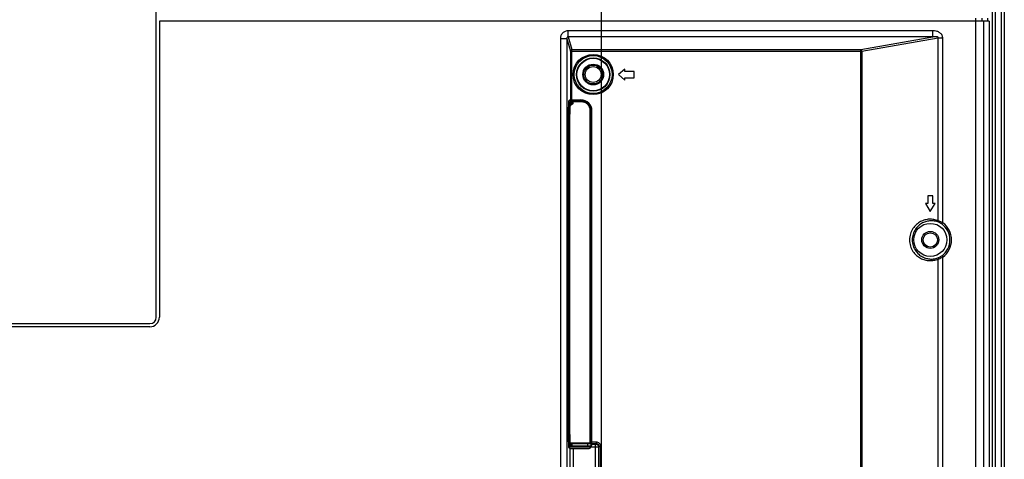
# Model space of a CAD drawing. Header units: millimetres. Extents: x -6054 to 364, y -1866 to 3094.
# Tile 146 of 256: x -3491 to -3180, y 318 to 457. Entities that reach past the tile are written whole.
import ezdxf

# ---------------------------------------------------------------- set-up
doc = ezdxf.new("R2010")
doc.units = ezdxf.units.MM
doc.header["$LTSCALE"] = 65.395
doc.header["$PDSIZE"] = 0.05
doc.layers.get('0').update_dxf_attribs({"linetype": 'CONTINUOUS'})
doc.layers.get('Defpoints').update_dxf_attribs({"linetype": 'CONTINUOUS'})
doc.layers.add('DIM', color=3, linetype='CONTINUOUS')
doc.styles.get("Standard").update_dxf_attribs({"font": 'arial.ttf'})
doc.dimstyles.new('ISO-25', dxfattribs={"dimtxt": 2.5, "dimasz": 2.5, "dimexe": 1.25, "dimexo": 0.625, "dimtad": 1, "dimtxsty": 'STANDARD', "dimcen": 2.5, "dimadec": 0, "dimazin": 0, "dimtfac": 1, "dimtmove": 0, "dimatfit": 3, "dimfxl": 1, "dimarcsym": 0})

# ---------------------------------------------------------------- blocks, each defined once
blk = doc.blocks.new('*D18')
at = {"layer": 'Defpoints', "color": 0}
for p in [(-3307.32, 492.15), (-4734.98, -14.55), (-4734.98, -196.07)]:
    blk.add_point(p, dxfattribs=at)
at = {"layer": 'DIM', "color": 3, "lineweight": -2}
for p, q in [((-3307.32, 491.52), (-3307.32, -197.32)), ((-4734.98, -15.18), (-4734.98, -197.32)), ((-3322.32, -196.07), (-4719.98, -196.07))]:
    blk.add_line(p, q, dxfattribs=at)
at = {"layer": 'DIM', "color": 3}
for points in [[(-4719.98, -193.57), (-4719.98, -198.57), (-4734.98, -196.07)], [(-3322.32, -198.57), (-3322.32, -193.57), (-3307.32, -196.07)]]:
    blk.add_solid(points, dxfattribs=at)
at = {"layer": 'DIM', "color": 2, "insert": (-4021.15, -178.26), "char_height": 20, "attachment_point": 5}
blk.add_mtext('1428  [56,207]', dxfattribs=at)
blk = doc.blocks.new('*D19')
at = {"layer": 'Defpoints', "color": 0}
for p in [(-3379.72, 594.65), (-4909.71, -20.96), (-4728.57, -20.96)]:
    blk.add_point(p, dxfattribs=at)
at = {"layer": 'DIM', "color": 3, "lineweight": -2}
for p, q in [((-3380.35, 594.65), (-4910.96, 594.65)), ((-4909.71, 579.65), (-4909.71, -5.96)), ((-4729.2, -20.96), (-4910.96, -20.96))]:
    blk.add_line(p, q, dxfattribs=at)
at = {"layer": 'DIM', "color": 3}
for points in [[(-4907.21, 579.65), (-4912.21, 579.65), (-4909.71, 594.65)], [(-4912.21, -5.96), (-4907.21, -5.96), (-4909.71, -20.96)]]:
    blk.add_solid(points, dxfattribs=at)
at = {"layer": 'DIM', "color": 2, "insert": (-4927.52, 286.84), "char_height": 20, "attachment_point": 5, "rotation": 90}
blk.add_mtext('616  [24,236]', dxfattribs=at)

msp = doc.modelspace()

# ---------------------------------------------------------------- linework, layer by layer
at = {"linetype": 'Continuous'}
for p, q in [((-3183.49, 170.65), (-3183.49, 782.08)), ((-3179.75, 782.08), (-3179.75, 170.65)), ((-3448.17, 362.65), (-3448.17, 532.64)), ((-3182.49, 170.65), (-3182.49, 462.15)), ((-3180.75, 462.15), (-3180.75, 170.65)), ((-3184.56, 456.39), (-3447.17, 456.39)), ((-3447.17, 456.39), (-3447.17, 362.65)), ((-3188.73, 171.6), (-3188.73, 457.39)), ((-3186.73, 456.39), (-3186.73, 457.39)), ((-3186.24, 171.6), (-3186.24, 456.39)), ((-3185.07, 457.39), (-3185.07, 456.39)), ((-3184.56, 456.39), (-3184.56, 171.6)), ((-3202.35, 453.39), (-3317.78, 453.39)), ((-3317.78, 451.43), (-3317.78, 453.39)), ((-3202.35, 451.43), (-3202.35, 453.39)), ((-3318.26, 450.88), (-3320.26, 450.88)), ((-3320.26, 450.88), (-3320.26, 204.33)), ((-3318.26, 450.88), (-3318.26, 204.33)), ((-3318.26, 450.88), (-3317.08, 446.91)), ((-3202.35, 451.43), (-3317.78, 451.43)), ((-3317.78, 451.43), (-3316.58, 447.4)), ((-3225.18, 447.4), (-3202.35, 451.43)), ((-3224.83, 446.91), (-3200.66, 451.17)), ((-3200.66, 451.17), (-3199.25, 451.17)), ((-3200.66, 393.2), (-3200.66, 451.17)), ((-3199.25, 392.6), (-3199.25, 451.17)), ((-3317.08, 446.91), (-3224.83, 446.91)), ((-3317.08, 446.91), (-3317.08, 431.51)), ((-3316.58, 447.4), (-3225.18, 447.4)), ((-3316.58, 431.53), (-3316.58, 447.4)), ((-3225.18, 232.83), (-3225.18, 447.4)), ((-3224.83, 446.91), (-3224.83, 232.83)), ((-3299.87, 441.27), (-3301.87, 439.52)), ((-3301.87, 439.52), (-3299.87, 437.77)), ((-3299.87, 440.52), (-3299.87, 441.27)), ((-3296.87, 440.52), (-3299.87, 440.52)), ((-3296.87, 438.52), (-3296.87, 440.52)), ((-3299.87, 438.52), (-3296.87, 438.52)), ((-3299.87, 437.77), (-3299.87, 438.52)), ((-3317.41, 430.65), (-3317.66, 430.65)), ((-3317.08, 431.51), (-3317.56, 431.19)), ((-3313.52, 431.19), (-3317.56, 431.18)), ((-3316.94, 431.11), (-3317.41, 430.65)), ((-3316.64, 430.82), (-3317.11, 430.35)), ((-3317.1, 429.75), (-3316.64, 430.22)), ((-3316.64, 430.82), (-3316.64, 430.22)), ((-3316.58, 431.53), (-3313.75, 431.53)), ((-3313.52, 431.14), (-3316.34, 431.14)), ((-3316.34, 430.84), (-3316.34, 431.14)), ((-3313.52, 430.84), (-3316.34, 430.84)), ((-3316.34, 430.84), (-3316.34, 430.25)), ((-3313.52, 430.84), (-3313.52, 431.19)), ((-3317.76, 427.19), (-3317.76, 325.3)), ((-3317.22, 429.57), (-3317.23, 429.54)), ((-3317.15, 429.58), (-3316.72, 430)), ((-3310.82, 428.14), (-3310.52, 428.14)), ((-3310.82, 322.81), (-3310.82, 428.14)), ((-3310.52, 428.14), (-3310.52, 428.3)), ((-3310.52, 321.62), (-3310.52, 428.19)), ((-3310.25, 323.12), (-3310.25, 428.03)), ((-3317.61, 426.15), (-3317.76, 426.15)), ((-3317.32, 426.15), (-3317.61, 426.15)), ((-3317.61, 426.15), (-3317.61, 326.35)), ((-3317.32, 426.15), (-3317.32, 326.35)), ((-3317.28, 426.15), (-3317.28, 426.15)), ((-3317.28, 326.35), (-3317.28, 426.15)), ((-3202.42, 401.15), (-3203.92, 401.15)), ((-3203.92, 401.15), (-3203.92, 398.65)), ((-3202.42, 398.65), (-3202.42, 401.15)), ((-3203.92, 398.65), (-3204.67, 398.65)), ((-3204.67, 398.65), (-3203.17, 396.15)), ((-3203.17, 396.15), (-3201.67, 398.65)), ((-3201.67, 398.65), (-3202.42, 398.65)), ((-3199.54, 392.19), (-3199.25, 392.6)), ((-3310.25, 383.83), (-3310.52, 383.83)), ((-3200.66, 232.83), (-3200.66, 381.1)), ((-3199.54, 382.1), (-3199.25, 381.69)), ((-3199.25, 232.83), (-3199.25, 381.69)), ((-3310.25, 373.83), (-3310.52, 373.83)), ((-3513.32, 360.65), (-3450.17, 360.65)), ((-3450.17, 359.65), (-3513.32, 359.65)), ((-3317.61, 326.35), (-3317.76, 326.35)), ((-3317.32, 326.35), (-3317.61, 326.35)), ((-3317.28, 326.35), (-3317.28, 326.35)), ((-3317.28, 326.2), (-3317.28, 326.35)), ((-3317.4, 321.85), (-3317.66, 321.85)), ((-3310.82, 321.53), (-3317.62, 321.53)), ((-3317.26, 321.11), (-3317.56, 321.31)), ((-3317.4, 321.85), (-3317.09, 321.65)), ((-3317.26, 321.11), (-3317.26, 312.19)), ((-3317.23, 323), (-3317.23, 323)), ((-3317.23, 323), (-3317.23, 323)), ((-3317.22, 322.91), (-3317.22, 322.88)), ((-3316.93, 322.8), (-3317.15, 322.95)), ((-3316.79, 322.55), (-3317.1, 322.75)), ((-3317.1, 322.15), (-3316.79, 321.95)), ((-3316.98, 322.84), (-3316.99, 322.84)), ((-3316.9, 322.83), (-3316.93, 322.84)), ((-3316.86, 322.83), (-3316.9, 322.83)), ((-3316.82, 322.83), (-3316.86, 322.83)), ((-3316.77, 322.83), (-3316.82, 322.83)), ((-3316.79, 322.55), (-3316.79, 321.95)), ((-3316.72, 322.83), (-3316.77, 322.83)), ((-3316.58, 322.83), (-3316.64, 322.83)), ((-3316.52, 322.83), (-3316.58, 322.83)), ((-3311.45, 322.83), (-3316.52, 322.83)), ((-3316.5, 321.63), (-3316.5, 322.83)), ((-3311.52, 322.53), (-3316.5, 322.53)), ((-3316.5, 321.93), (-3311.52, 321.93)), ((-3316.5, 321.63), (-3311.52, 321.63)), ((-3316.26, 321.07), (-3311.41, 321.07)), ((-3316.26, 321.07), (-3316.26, 312.22)), ((-3311.52, 321.63), (-3311.52, 322.83)), ((-3311.37, 322.83), (-3311.45, 322.83)), ((-3311.18, 322.83), (-3311.25, 322.83)), ((-3311.12, 322.82), (-3311.18, 322.83)), ((-3311.06, 322.82), (-3311.12, 322.82)), ((-3311, 322.82), (-3311.06, 322.82)), ((-3310.82, 321.27), (-3310.82, 321.6)), ((-3308.09, 321.48), (-3310.61, 321.48)), ((-3310.38, 322.33), (-3310.52, 322.33)), ((-3310.28, 322.62), (-3310.36, 322.48)), ((-3310.36, 322.48), (-3309.09, 322.48)), ((-3308.95, 322.62), (-3310.28, 322.62)), ((-3308.95, 323.12), (-3310.25, 323.12)), ((-3309.09, 322.48), (-3308.95, 322.62)), ((-3309.09, 310.82), (-3309.09, 322.48)), ((-3308.95, 323.12), (-3308.95, 322.62)), ((-3308.09, 321.48), (-3307.95, 321.62)), ((-3308.09, 311.82), (-3308.09, 321.48)), ((-3307.45, 321.62), (-3307.95, 321.62)), ((-3307.95, 311.67), (-3307.95, 321.62)), ((-3307.45, 311.67), (-3307.45, 321.62))]:
    msp.add_line(p, q, dxfattribs=at)
for points in [[(-3317.28, 326.35), (-3317.28, 426.26), (-3317.28, 426.36), (-3317.28, 426.46), (-3317.28, 426.55), (-3317.28, 426.65), (-3317.28, 426.74), (-3317.28, 426.84), (-3317.28, 426.93), (-3317.28, 427.02), (-3317.28, 427.11), (-3317.28, 427.2), (-3317.27, 427.28), (-3317.27, 427.37), (-3317.27, 427.45), (-3317.27, 427.54), (-3317.27, 427.62), (-3317.26, 427.7), (-3317.26, 427.78), (-3317.26, 427.86), (-3317.26, 427.93), (-3317.26, 428.01), (-3317.25, 428.08), (-3317.25, 428.15), (-3317.25, 428.22), (-3317.25, 428.29), (-3317.24, 428.35), (-3317.24, 428.42), (-3317.24, 428.48), (-3317.24, 428.54), (-3317.23, 428.6), (-3317.23, 428.66), (-3317.23, 428.72), (-3317.22, 428.77), (-3317.22, 428.82), (-3317.22, 428.87), (-3317.21, 428.92), (-3317.21, 428.97), (-3317.21, 429.02), (-3317.2, 429.06), (-3317.2, 429.11), (-3317.2, 429.15), (-3317.2, 429.19), (-3317.19, 429.22), (-3317.19, 429.26), (-3317.19, 429.29), (-3317.18, 429.33), (-3317.18, 429.36), (-3317.18, 429.39), (-3317.17, 429.41), (-3317.17, 429.44), (-3317.17, 429.46), (-3317.16, 429.49), (-3317.16, 429.51), (-3317.16, 429.53), (-3317.15, 429.54), (-3317.15, 429.56), (-3317.15, 429.57)], [(-3317.15, 429.57), (-3317.15, 429.58), (-3317.14, 429.59), (-3317.14, 429.6), (-3317.14, 429.61), (-3317.14, 429.61)], [(-3317.15, 322.93), (-3317.15, 322.95), (-3317.16, 322.97), (-3317.16, 322.99), (-3317.16, 323.01), (-3317.17, 323.03), (-3317.17, 323.06), (-3317.17, 323.09), (-3317.18, 323.12), (-3317.18, 323.15), (-3317.18, 323.18), (-3317.19, 323.22), (-3317.19, 323.26), (-3317.19, 323.31), (-3317.2, 323.35), (-3317.2, 323.4), (-3317.21, 323.45), (-3317.21, 323.5), (-3317.21, 323.56), (-3317.22, 323.61), (-3317.22, 323.67), (-3317.22, 323.73), (-3317.23, 323.8), (-3317.23, 323.86), (-3317.23, 323.93), (-3317.24, 324), (-3317.24, 324.08), (-3317.24, 324.15), (-3317.25, 324.23), (-3317.25, 324.31), (-3317.25, 324.39), (-3317.26, 324.48), (-3317.26, 324.57), (-3317.26, 324.66), (-3317.26, 324.75), (-3317.27, 324.84), (-3317.27, 324.94), (-3317.27, 325.03), (-3317.27, 325.13), (-3317.27, 325.23), (-3317.28, 325.33), (-3317.28, 325.44), (-3317.28, 325.54), (-3317.28, 325.65), (-3317.28, 325.76), (-3317.28, 325.87), (-3317.28, 325.98), (-3317.28, 326.09), (-3317.28, 326.2)], [(-3317.14, 322.89), (-3317.14, 322.89), (-3317.14, 322.89), (-3317.14, 322.89), (-3317.14, 322.9), (-3317.14, 322.91), (-3317.15, 322.92), (-3317.15, 322.93)], [(-3316.93, 322.84), (-3316.96, 322.84), (-3316.98, 322.84)], [(-3316.64, 322.83), (-3316.69, 322.83), (-3316.72, 322.83)], [(-3311.25, 322.83), (-3311.29, 322.83), (-3311.37, 322.83)], [(-3310.52, 322.5), (-3310.52, 322.52), (-3310.52, 322.55), (-3310.53, 322.58), (-3310.54, 322.61), (-3310.55, 322.64), (-3310.57, 322.67), (-3310.58, 322.69), (-3310.6, 322.71), (-3310.62, 322.73), (-3310.64, 322.75), (-3310.66, 322.76), (-3310.68, 322.77), (-3310.7, 322.78), (-3310.72, 322.79), (-3310.74, 322.8), (-3310.76, 322.8), (-3310.78, 322.8), (-3310.79, 322.81), (-3310.8, 322.81), (-3310.82, 322.81), (-3310.83, 322.81), (-3310.84, 322.81), (-3310.86, 322.81), (-3310.88, 322.81), (-3310.89, 322.82), (-3310.91, 322.82), (-3310.93, 322.82), (-3310.96, 322.82), (-3311, 322.82)]]:
    msp.add_lwpolyline(points, dxfattribs=at)
for centre, radius in [((-3309.87, 439.52), 6.37), ((-3309.87, 439.52), 6), ((-3309.87, 439.52), 5.3), ((-3309.87, 439.52), 5.15), ((-3309.87, 439.52), 3.29), ((-3309.87, 439.52), 2.99), ((-3309.87, 439.52), 2.51), ((-3203.17, 387.15), 5.25), ((-3203.17, 387.15), 2.69), ((-3203.17, 387.15), 2.25)]:
    msp.add_circle(centre, radius, dxfattribs=at)
for centre, radius, start, end in [((-3317.41, 430.34), 0.301, 0.1892, 89.8108), ((-3316.94, 430.81), 0.301, 0.1892, 89.8108), ((-3316.94, 430.21), 0.299, 315.0134, 0.1763), ((-3302.01, 428.45), 15.26, 175.622, 175.8179), ((-3314.43, 429.14), 2.76, 170.9419, 172.2721), ((-3315.16, 429.26), 2.02, 170.5181, 170.8677), ((-3316.87, 430.37), 0.439, 280.4698, 281.6486), ((-3203.17, 387.15), 6.22, 305.7459, 54.2541), ((-3203.17, 387.15), 6.72, 305.7459, 54.2541), ((-3450.17, 362.65), 3, 270, 360), ((-3450.17, 362.65), 2, 270, 360), ((-3317.4, 322.15), 0.3, 270.148, 359.8956), ((-3300.88, 324.13), 16.38, 183.9769, 184.2783), ((-3314.48, 323.35), 2.71, 188.0768, 188.5969), ((-3317.1, 321.95), 0.3, 270.148, 359.8956), ((-3317.09, 322.55), 0.3, 49.1802, 56.3061), ((-3317.09, 322.55), 0.299, 359.8755, 49.1526), ((-3310.82, 321.9), 0.3, 269.9825, 359.9825), ((-3311.46, 322.11), 1.06, 323.5349, 357.81)]:
    msp.add_arc(centre, radius, start, end, dxfattribs=at)
for centre, major_axis, ratio, start_param, end_param in [((-3317.55, 427.19), (0, 4), 0.052408, 0.034907, 1.570796), ((-3316.58, 431.51), (0.5, 0), 0.034921, 1.570796, 3.089233), ((-3313.76, 428.02), (2.92, 1.94), 0.998023, -0.586855, 0.982115), ((-3313.52, 428.18), (0.87, 2.88), 0.998353, -1.276596, 0.294201), ((-3317.55, 325.3), (0, 4), 0.052408, -4.712389, -3.176499), ((-3316.26, 321.11), (1, 0), 0.034921, -3.089233, -1.570796), ((-3311.41, 322.08), (0.834, -0.556), 0.998023, -0.982115, -0.049759), ((-3310.36, 321.48), (0, 1), 0.052408, 0.087266, 0.942448), ((-3310.28, 323.12), (0, 0.5), 0.052408, -3.054326, -1.570796)]:
    msp.add_ellipse(centre, major_axis=major_axis, ratio=ratio, start_param=start_param, end_param=end_param, dxfattribs=at)
for points, knots in [([(-3317.78, 453.39), (-3318.1, 453.39), (-3318.76, 453.26), (-3319.58, 452.7), (-3320.13, 451.86), (-3320.26, 451.2), (-3320.26, 450.88)], [0, 0, 0, 0, 0.249951, 0.499914, 0.749929, 1, 1, 1, 1]), ([(-3199.25, 451.17), (-3199.25, 451.34), (-3199.3, 451.7), (-3199.53, 452.18), (-3199.89, 452.58), (-3200.46, 453), (-3201.29, 453.32), (-3202, 453.39), (-3202.35, 453.39)], [0, 0, 0, 0, 0.124887, 0.249829, 0.374895, 0.500064, 0.749842, 1, 1, 1, 1]), ([(-3317.78, 451.43), (-3317.85, 451.43), (-3317.99, 451.4), (-3318.16, 451.26), (-3318.25, 451.07), (-3318.26, 450.94), (-3318.26, 450.88)], [0, 0, 0, 0, 0.26537, 0.524039, 0.767399, 1, 1, 1, 1]), ([(-3200.66, 451.17), (-3200.66, 451.19), (-3200.65, 451.23), (-3200.68, 451.29), (-3200.73, 451.33), (-3200.8, 451.37), (-3200.89, 451.41), (-3201, 451.43), (-3201.12, 451.45), (-3201.27, 451.47), (-3201.45, 451.48), (-3201.68, 451.48), (-3201.98, 451.46), (-3202.2, 451.44), (-3202.35, 451.43)], [0, 0, 0, 0, 0.035603, 0.071132, 0.104926, 0.137554, 0.20111, 0.263675, 0.325746, 0.387525, 0.510553, 0.633187, 0.755593, 1, 1, 1, 1]), ([(-3317.08, 446.91), (-3317.08, 446.97), (-3317.05, 447.1), (-3316.94, 447.26), (-3316.77, 447.37), (-3316.64, 447.4), (-3316.58, 447.4)], [0, 0, 0, 0, 0.248096, 0.497744, 0.748708, 1, 1, 1, 1]), ([(-3224.83, 446.91), (-3224.84, 446.97), (-3224.86, 447.08), (-3224.94, 447.24), (-3225.05, 447.35), (-3225.14, 447.39), (-3225.18, 447.4)], [0, 0, 0, 0, 0.278922, 0.546051, 0.787495, 1, 1, 1, 1]), ([(-3317.41, 430.65), (-3317.42, 430.63), (-3317.43, 430.59), (-3317.45, 430.51), (-3317.47, 430.39), (-3317.49, 430.23), (-3317.51, 430.03), (-3317.53, 429.7), (-3317.56, 429.21), (-3317.58, 428.55), (-3317.6, 427.8), (-3317.61, 426.99), (-3317.61, 426.43), (-3317.61, 426.15)], [0, 0, 0, 0, 0.010493, 0.029355, 0.056739, 0.092493, 0.136341, 0.18791, 0.312348, 0.461425, 0.629827, 0.811524, 1, 1, 1, 1]), ([(-3317.11, 430.35), (-3317.11, 430.34), (-3317.12, 430.32), (-3317.14, 430.27), (-3317.15, 430.21), (-3317.17, 430.08), (-3317.2, 429.89), (-3317.21, 429.72), (-3317.22, 429.62)], [0, 0, 0, 0, 0.039216, 0.102443, 0.190753, 0.304188, 0.604952, 1, 1, 1, 1]), ([(-3316.34, 431.14), (-3316.41, 431.14), (-3316.52, 431.14), (-3316.66, 431.14), (-3316.75, 431.14), (-3316.82, 431.13), (-3316.88, 431.13), (-3316.91, 431.12), (-3316.93, 431.12), (-3316.94, 431.11)], [0, 0, 0, 0, 0.370112, 0.538486, 0.687539, 0.811969, 0.907398, 0.970588, 1, 1, 1, 1]), ([(-3316.34, 430.25), (-3316.42, 430.16), (-3316.53, 430.05), (-3316.67, 429.97), (-3316.71, 429.96)], [0, 0, 0, 0, 0.749716, 1, 1, 1, 1]), ([(-3316.34, 430.84), (-3316.37, 430.84), (-3316.44, 430.84), (-3316.53, 430.84), (-3316.58, 430.83), (-3316.61, 430.83), (-3316.63, 430.82), (-3316.64, 430.82), (-3316.64, 430.82)], [0, 0, 0, 0, 0.367499, 0.682696, 0.806508, 0.901994, 0.966448, 1, 1, 1, 1]), ([(-3316.64, 430.22), (-3316.64, 430.22), (-3316.63, 430.22), (-3316.61, 430.23), (-3316.58, 430.23), (-3316.53, 430.24), (-3316.44, 430.24), (-3316.37, 430.25), (-3316.34, 430.25)], [0, 0, 0, 0, 0.033542, 0.097972, 0.193426, 0.317226, 0.632451, 1, 1, 1, 1]), ([(-3310.52, 428.3), (-3310.54, 428.68), (-3310.73, 429.43), (-3311.4, 430.37), (-3312.38, 431), (-3313.14, 431.14), (-3313.52, 431.14)], [0, 0, 0, 0, 0.25001, 0.500009, 0.750006, 1, 1, 1, 1]), ([(-3310.82, 428.14), (-3310.82, 428.49), (-3310.96, 429.2), (-3311.56, 430.1), (-3312.46, 430.7), (-3313.17, 430.84), (-3313.52, 430.84)], [0, 0, 0, 0, 0.250005, 0.500008, 0.750006, 1, 1, 1, 1]), ([(-3317.23, 429.54), (-3317.24, 429.32), (-3317.27, 428.82), (-3317.31, 427.69), (-3317.32, 426.78), (-3317.32, 426.15)], [0, 0, 0, 0, 0.197858, 0.439531, 1, 1, 1, 1]), ([(-3317.28, 426.15), (-3317.28, 426.51), (-3317.28, 427.19), (-3317.26, 428.13), (-3317.22, 428.9), (-3317.19, 429.34), (-3317.16, 429.51)], [0, 0, 0, 0, 0.317312, 0.606132, 0.840613, 1, 1, 1, 1]), ([(-3317.15, 429.59), (-3317.15, 429.62), (-3317.14, 429.67), (-3317.12, 429.73), (-3317.11, 429.74), (-3317.1, 429.75)], [0, 0, 0, 0, 0.657886, 0.866982, 1, 1, 1, 1]), ([(-3200.66, 393.2), (-3201.11, 393.39), (-3202.04, 393.66), (-3203.49, 393.75), (-3204.93, 393.52), (-3206.32, 392.97), (-3207.62, 392.06), (-3208.75, 390.77), (-3209.55, 389.09), (-3209.75, 387.81), (-3209.75, 387.15)], [0, 0, 0, 0, 0.113082, 0.224065, 0.3356, 0.450402, 0.571528, 0.702439, 0.845931, 1, 1, 1, 1]), ([(-3200.52, 392.75), (-3200.93, 392.92), (-3201.78, 393.16), (-3203.1, 393.24), (-3204.42, 393.04), (-3205.69, 392.55), (-3206.89, 391.73), (-3207.94, 390.54), (-3208.7, 388.98), (-3208.89, 387.77), (-3208.89, 387.15)], [0, 0, 0, 0, 0.112112, 0.22192, 0.332186, 0.445751, 0.565914, 0.696676, 0.841855, 1, 1, 1, 1]), ([(-3200.52, 392.75), (-3200.55, 392.76), (-3200.61, 392.82), (-3200.66, 392.93), (-3200.68, 393.06), (-3200.67, 393.15), (-3200.66, 393.2)], [0, 0, 0, 0, 0.21183, 0.446659, 0.710904, 1, 1, 1, 1]), ([(-3199.25, 392.6), (-3199.37, 392.67), (-3199.83, 392.9), (-3200.31, 393.09), (-3200.66, 393.2)], [0, 0, 0, 0, 0.27299, 1, 1, 1, 1]), ([(-3199.54, 392.19), (-3199.62, 392.26), (-3199.94, 392.47), (-3200.27, 392.64), (-3200.52, 392.75)], [0, 0, 0, 0, 0.274281, 1, 1, 1, 1]), ([(-3209.75, 387.15), (-3209.75, 386.49), (-3209.55, 385.2), (-3208.75, 383.53), (-3207.62, 382.23), (-3206.32, 381.33), (-3204.93, 380.77), (-3203.49, 380.55), (-3202.04, 380.64), (-3201.11, 380.91), (-3200.66, 381.1)], [0, 0, 0, 0, 0.154069, 0.297561, 0.428472, 0.549598, 0.6644, 0.775935, 0.886918, 1, 1, 1, 1]), ([(-3208.89, 387.15), (-3208.89, 386.52), (-3208.7, 385.32), (-3207.94, 383.75), (-3206.89, 382.57), (-3205.69, 381.75), (-3204.42, 381.25), (-3203.1, 381.05), (-3201.78, 381.13), (-3200.93, 381.38), (-3200.52, 381.55)], [0, 0, 0, 0, 0.158145, 0.303324, 0.434086, 0.554249, 0.667814, 0.77808, 0.887888, 1, 1, 1, 1]), ([(-3200.52, 381.55), (-3200.55, 381.53), (-3200.61, 381.48), (-3200.66, 381.37), (-3200.68, 381.24), (-3200.67, 381.14), (-3200.66, 381.1)], [0, 0, 0, 0, 0.21183, 0.446659, 0.710904, 1, 1, 1, 1]), ([(-3200.66, 381.1), (-3200.56, 381.13), (-3200.07, 381.29), (-3199.6, 381.5), (-3199.25, 381.69)], [0, 0, 0, 0, 0.216797, 1, 1, 1, 1]), ([(-3200.52, 381.55), (-3200.45, 381.58), (-3200.1, 381.73), (-3199.78, 381.93), (-3199.54, 382.1)], [0, 0, 0, 0, 0.214683, 1, 1, 1, 1]), ([(-3317.61, 326.35), (-3317.61, 326.06), (-3317.61, 325.5), (-3317.6, 324.68), (-3317.58, 323.93), (-3317.56, 323.35), (-3317.54, 322.94), (-3317.52, 322.67), (-3317.5, 322.45), (-3317.49, 322.25), (-3317.47, 322.1), (-3317.45, 321.98), (-3317.43, 321.91), (-3317.42, 321.87), (-3317.41, 321.86), (-3317.4, 321.85)], [0, 0, 0, 0, 0.190394, 0.373781, 0.543435, 0.693139, 0.758771, 0.817441, 0.868622, 0.91186, 0.946782, 0.973116, 0.990737, 0.996343, 1, 1, 1, 1]), ([(-3317.32, 326.35), (-3317.32, 325.73), (-3317.31, 324.83), (-3317.27, 323.72), (-3317.24, 323.22), (-3317.23, 323)], [0, 0, 0, 0, 0.558326, 0.800319, 1, 1, 1, 1]), ([(-3317.16, 322.97), (-3317.17, 323.05), (-3317.19, 323.22), (-3317.22, 323.66), (-3317.26, 324.35), (-3317.28, 325.3), (-3317.28, 325.99), (-3317.28, 326.35)], [0, 0, 0, 0, 0.067799, 0.156957, 0.390947, 0.680808, 1, 1, 1, 1]), ([(-3317.22, 322.88), (-3317.21, 322.78), (-3317.2, 322.61), (-3317.17, 322.41), (-3317.15, 322.28), (-3317.14, 322.22), (-3317.12, 322.18), (-3317.11, 322.16), (-3317.1, 322.15)], [0, 0, 0, 0, 0.403441, 0.706958, 0.819557, 0.905565, 0.965145, 1, 1, 1, 1]), ([(-3317.1, 322.75), (-3317.11, 322.76), (-3317.12, 322.78), (-3317.13, 322.82), (-3317.15, 322.88), (-3317.15, 322.92), (-3317.16, 322.95)], [0, 0, 0, 0, 0.116321, 0.318969, 0.613432, 1, 1, 1, 1]), ([(-3317.09, 321.65), (-3317.09, 321.64), (-3317.07, 321.64), (-3317.03, 321.64), (-3316.98, 321.64), (-3316.9, 321.63), (-3316.81, 321.63), (-3316.68, 321.63), (-3316.57, 321.63), (-3316.5, 321.63)], [0, 0, 0, 0, 0.028557, 0.091509, 0.186936, 0.311493, 0.460748, 0.629363, 1, 1, 1, 1]), ([(-3316.5, 322.53), (-3316.53, 322.53), (-3316.6, 322.53), (-3316.68, 322.53), (-3316.74, 322.54), (-3316.76, 322.54), (-3316.78, 322.54), (-3316.79, 322.55), (-3316.79, 322.55)], [0, 0, 0, 0, 0.36941, 0.686231, 0.810493, 0.905931, 0.969452, 1, 1, 1, 1]), ([(-3316.79, 321.95), (-3316.79, 321.95), (-3316.78, 321.94), (-3316.76, 321.94), (-3316.74, 321.94), (-3316.68, 321.93), (-3316.6, 321.93), (-3316.53, 321.93), (-3316.5, 321.93)], [0, 0, 0, 0, 0.030548, 0.094069, 0.189507, 0.313769, 0.63059, 1, 1, 1, 1]), ([(-3310.52, 322.5), (-3310.52, 322.51), (-3310.53, 322.51), (-3310.54, 322.51), (-3310.56, 322.51), (-3310.6, 322.51), (-3310.64, 322.52), (-3310.71, 322.52), (-3310.82, 322.52), (-3310.97, 322.52), (-3311.14, 322.53), (-3311.33, 322.53), (-3311.45, 322.53), (-3311.52, 322.53)], [0, 0, 0, 0, 0.005373, 0.019943, 0.043869, 0.07696, 0.118917, 0.169344, 0.293605, 0.444991, 0.617705, 0.8051, 1, 1, 1, 1]), ([(-3311.52, 321.93), (-3311.45, 321.93), (-3311.33, 321.93), (-3311.14, 321.93), (-3310.97, 321.92), (-3310.82, 321.92), (-3310.71, 321.92), (-3310.64, 321.92), (-3310.6, 321.91), (-3310.56, 321.91), (-3310.54, 321.91), (-3310.53, 321.91), (-3310.52, 321.91), (-3310.52, 321.9)], [0, 0, 0, 0, 0.1949, 0.382295, 0.555009, 0.706395, 0.830656, 0.881083, 0.92304, 0.956131, 0.980057, 0.994627, 1, 1, 1, 1]), ([(-3311.52, 321.63), (-3311.47, 321.63), (-3311.38, 321.63), (-3311.25, 321.63), (-3311.13, 321.62), (-3311.03, 321.62), (-3310.94, 321.62), (-3310.88, 321.61), (-3310.85, 321.61), (-3310.83, 321.61), (-3310.82, 321.61), (-3310.82, 321.61), (-3310.82, 321.6)], [0, 0, 0, 0, 0.194708, 0.381917, 0.554461, 0.705703, 0.829866, 0.922222, 0.955348, 0.979358, 0.994107, 1, 1, 1, 1]), ([(-3310.82, 321.53), (-3310.77, 321.53), (-3310.69, 321.55), (-3310.59, 321.63), (-3310.53, 321.72), (-3310.52, 321.79), (-3310.52, 321.82)], [0, 0, 0, 0, 0.296249, 0.555805, 0.785055, 1, 1, 1, 1]), ([(-3309.09, 322.48), (-3308.96, 322.47), (-3308.7, 322.42), (-3308.37, 322.2), (-3308.15, 321.87), (-3308.09, 321.61), (-3308.09, 321.48)], [0, 0, 0, 0, 0.249746, 0.5, 0.750254, 1, 1, 1, 1]), ([(-3307.45, 321.62), (-3307.45, 321.82), (-3307.53, 322.21), (-3307.86, 322.71), (-3308.36, 323.04), (-3308.75, 323.12), (-3308.95, 323.12)], [0, 0, 0, 0, 0.250009, 0.5, 0.749992, 1, 1, 1, 1]), ([(-3307.95, 321.62), (-3307.95, 321.75), (-3308, 322.01), (-3308.22, 322.35), (-3308.55, 322.57), (-3308.82, 322.62), (-3308.95, 322.62)], [0, 0, 0, 0, 0.249958, 0.5, 0.750043, 1, 1, 1, 1])]:
    msp.add_open_spline(points, degree=3, knots=knots, dxfattribs=at)
for points in [[(-3317.1, 429.75), (-3317.1, 429.7), (-3317.12, 429.65), (-3317.14, 429.6)], [(-3316.71, 429.96), (-3316.73, 429.95), (-3316.76, 429.94), (-3316.78, 429.94)], [(-3317.1, 322.75), (-3317.1, 322.81), (-3317.12, 322.86), (-3317.14, 322.91)]]:
    msp.add_open_spline(points, degree=3, dxfattribs=at)

# ---------------------------------------------------------------- dimensions: what is measured, and where the dimension line sits
at = {"layer": 'DIM'}
dim = msp.add_linear_dim(base=(-4909.71, -20.96), p1=(-3379.72, 594.65), p2=(-4728.57, -20.96), angle=90, text='<> []', dimstyle='ISO-25', override={"dimtxt": 20, "dimasz": 15, "dimgap": 5, "dimdec": 0, "dimclrd": 3, "dimclre": 3, "dimclrt": 2, "dimadec": 1, "dimtp": 0.3, "dimtm": 0.3, "dimtofl": 0}, dxfattribs=at)
dim.commit()
dim.dimension.update_dxf_attribs({"geometry": '*D19', "text_midpoint": (-4927.52, 286.84)})
dim = msp.add_linear_dim(base=(-4734.98, -196.07), p1=(-3307.32, 492.15), p2=(-4734.98, -14.55), text='<> []', dimstyle='ISO-25', override={"dimtxt": 20, "dimasz": 15, "dimgap": 5, "dimdec": 0, "dimclrd": 3, "dimclre": 3, "dimclrt": 2, "dimadec": 1, "dimtp": 0.3, "dimtm": 0.3, "dimtofl": 0}, dxfattribs=at)
dim.commit()
dim.dimension.update_dxf_attribs({"geometry": '*D18', "text_midpoint": (-4021.15, -178.26)})

doc.saveas('drawing.dxf')
